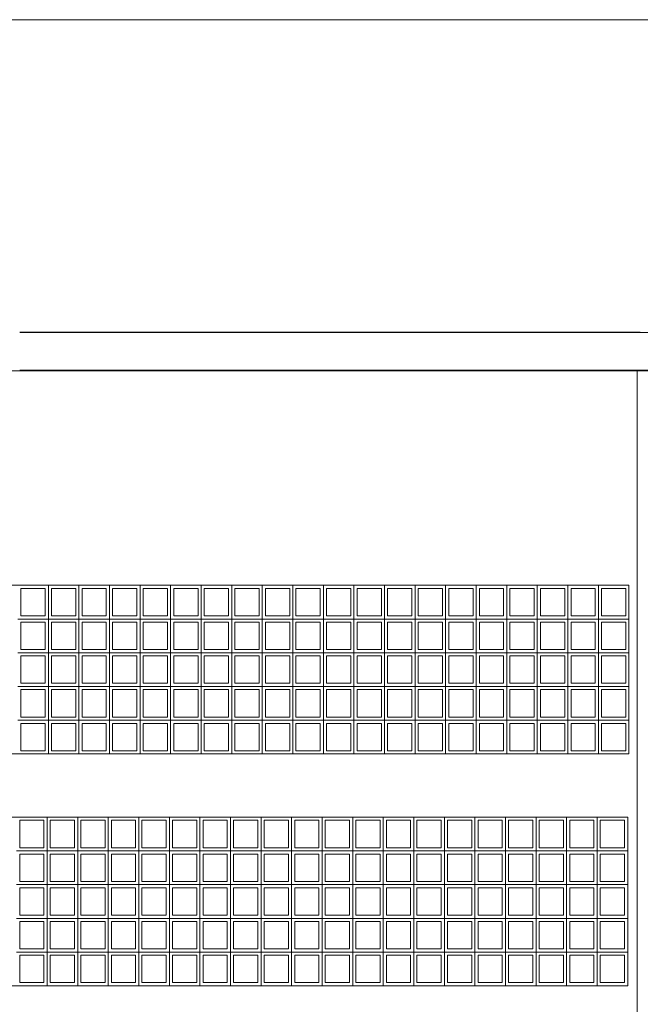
# Model space of a CAD drawing. Header units: millimetres. Extents: x 0 to 1917, y 0 to 847.
# Tile 213 of 230: x 1502 to 1561, y 264 to 358. Entities that reach past the tile are written whole.
import ezdxf

# ---------------------------------------------------------------- set-up
doc = ezdxf.new("R2010")
doc.units = ezdxf.units.MM
doc.header["$MEASUREMENT"] = 0
for name, color, linetype in [('Cobertura.ARQ', 7, 'Continuous'), ('Interior - Mobiliário', 7, 'Continuous'), ('Parede.ARQ', 7, 'Continuous'), ('Pilar.ARQ', 7, 'Continuous')]:
    doc.layers.add(name, color=color, linetype=linetype)

msp = doc.modelspace()

# ---------------------------------------------------------------- linework, layer by layer
at = {"layer": 'Cobertura.ARQ', "color": 233, "linetype": 'Continuous', "lineweight": 0}
for p, q in [((1691.71, 357.834), (1191.71, 357.834)), ((1501.91, 328.174), (1560.81, 328.174)), ((1691.71, 324.503), (1191.71, 324.503))]:
    msp.add_line(p, q, dxfattribs=at)
at = {"layer": 'Interior - Mobiliário', "color": 102, "linetype": 'Continuous', "lineweight": 0}
for p, q in [((1501.91, 328.163), (1663.41, 328.163)), ((1501.91, 324.563), (1663.41, 324.563))]:
    msp.add_line(p, q, dxfattribs=at)
at = {"layer": 'Parede.ARQ', "color": 7, "linetype": 'Continuous', "lineweight": 0}
for p, q in [((1443.733, 304.163), (1559.733, 304.163)), ((1559.733, 304.163), (1559.733, 288.163)), ((1559.733, 288.163), (1443.733, 288.163)), ((1443.613, 282.163), (1559.613, 282.163)), ((1559.613, 282.163), (1559.613, 266.163)), ((1559.613, 266.163), (1443.613, 266.163))]:
    msp.add_line(p, q, dxfattribs=at)
at = {"layer": 'Parede.ARQ', "color": 5, "linetype": 'Continuous', "lineweight": 0}
for p, q in [((1502.033, 303.863), (1504.333, 303.863)), ((1502.033, 301.263), (1502.033, 303.863)), ((1504.333, 301.263), (1504.333, 303.863)), ((1504.633, 300.963), (1504.633, 304.163)), ((1504.933, 303.863), (1507.233, 303.863)), ((1504.933, 301.263), (1504.933, 303.863)), ((1507.233, 301.263), (1507.233, 303.863)), ((1507.533, 300.963), (1507.533, 304.163)), ((1507.833, 303.863), (1510.133, 303.863)), ((1507.833, 301.263), (1507.833, 303.863)), ((1510.133, 301.263), (1510.133, 303.863)), ((1510.433, 300.963), (1510.433, 304.163)), ((1510.733, 303.863), (1513.033, 303.863)), ((1510.733, 301.263), (1510.733, 303.863)), ((1513.033, 301.263), (1513.033, 303.863)), ((1513.333, 300.963), (1513.333, 304.163)), ((1513.633, 303.863), (1515.933, 303.863)), ((1513.633, 301.263), (1513.633, 303.863)), ((1515.933, 301.263), (1515.933, 303.863)), ((1516.233, 300.963), (1516.233, 304.163)), ((1516.533, 303.863), (1518.833, 303.863)), ((1516.533, 301.263), (1516.533, 303.863)), ((1518.833, 301.263), (1518.833, 303.863)), ((1519.133, 300.963), (1519.133, 304.163)), ((1519.433, 303.863), (1521.733, 303.863)), ((1519.433, 301.263), (1519.433, 303.863)), ((1521.733, 301.263), (1521.733, 303.863)), ((1522.033, 300.963), (1522.033, 304.163)), ((1522.333, 303.863), (1524.633, 303.863)), ((1522.333, 301.263), (1522.333, 303.863)), ((1524.633, 301.263), (1524.633, 303.863)), ((1524.933, 300.963), (1524.933, 304.163)), ((1525.233, 303.863), (1527.533, 303.863)), ((1525.233, 301.263), (1525.233, 303.863)), ((1527.533, 301.263), (1527.533, 303.863)), ((1527.833, 300.963), (1527.833, 304.163)), ((1528.133, 303.863), (1530.433, 303.863)), ((1528.133, 301.263), (1528.133, 303.863)), ((1530.433, 301.263), (1530.433, 303.863)), ((1530.733, 300.963), (1530.733, 304.163)), ((1531.033, 303.863), (1533.333, 303.863)), ((1531.033, 301.263), (1531.033, 303.863)), ((1533.333, 301.263), (1533.333, 303.863)), ((1533.633, 300.963), (1533.633, 304.163)), ((1533.933, 303.863), (1536.233, 303.863)), ((1533.933, 301.263), (1533.933, 303.863)), ((1536.233, 301.263), (1536.233, 303.863)), ((1536.533, 300.963), (1536.533, 304.163)), ((1536.833, 303.863), (1539.133, 303.863)), ((1536.833, 301.263), (1536.833, 303.863)), ((1539.133, 301.263), (1539.133, 303.863)), ((1539.433, 300.963), (1539.433, 304.163)), ((1539.733, 303.863), (1542.033, 303.863)), ((1539.733, 301.263), (1539.733, 303.863)), ((1542.033, 301.263), (1542.033, 303.863)), ((1542.333, 300.963), (1542.333, 304.163)), ((1542.633, 303.863), (1544.933, 303.863)), ((1542.633, 301.263), (1542.633, 303.863)), ((1544.933, 301.263), (1544.933, 303.863)), ((1545.233, 300.963), (1545.233, 304.163)), ((1545.533, 303.863), (1547.833, 303.863)), ((1545.533, 301.263), (1545.533, 303.863)), ((1547.833, 301.263), (1547.833, 303.863)), ((1548.133, 300.963), (1548.133, 304.163)), ((1548.433, 303.863), (1550.733, 303.863)), ((1548.433, 301.263), (1548.433, 303.863)), ((1550.733, 301.263), (1550.733, 303.863)), ((1551.033, 300.963), (1551.033, 304.163)), ((1551.333, 303.863), (1553.633, 303.863)), ((1551.333, 301.263), (1551.333, 303.863)), ((1553.633, 301.263), (1553.633, 303.863)), ((1553.933, 300.963), (1553.933, 304.163)), ((1554.233, 303.863), (1556.533, 303.863)), ((1554.233, 301.263), (1554.233, 303.863)), ((1556.533, 301.263), (1556.533, 303.863)), ((1556.833, 300.963), (1556.833, 304.163)), ((1557.133, 303.863), (1559.433, 303.863)), ((1557.133, 301.263), (1557.133, 303.863)), ((1559.433, 301.263), (1559.433, 303.863)), ((1504.633, 300.963), (1501.733, 300.963)), ((1502.033, 301.263), (1504.333, 301.263)), ((1504.633, 297.763), (1504.633, 300.963)), ((1507.533, 300.963), (1504.633, 300.963)), ((1504.933, 301.263), (1507.233, 301.263)), ((1507.533, 297.763), (1507.533, 300.963)), ((1510.433, 300.963), (1507.533, 300.963)), ((1507.833, 301.263), (1510.133, 301.263)), ((1510.433, 297.763), (1510.433, 300.963)), ((1513.333, 300.963), (1510.433, 300.963)), ((1510.733, 301.263), (1513.033, 301.263)), ((1513.333, 297.763), (1513.333, 300.963)), ((1516.233, 300.963), (1513.333, 300.963)), ((1513.633, 301.263), (1515.933, 301.263)), ((1516.233, 297.763), (1516.233, 300.963)), ((1519.133, 300.963), (1516.233, 300.963)), ((1516.533, 301.263), (1518.833, 301.263)), ((1519.133, 297.763), (1519.133, 300.963)), ((1522.033, 300.963), (1519.133, 300.963)), ((1519.433, 301.263), (1521.733, 301.263)), ((1522.033, 297.763), (1522.033, 300.963)), ((1524.933, 300.963), (1522.033, 300.963)), ((1522.333, 301.263), (1524.633, 301.263)), ((1524.933, 297.763), (1524.933, 300.963)), ((1527.833, 300.963), (1524.933, 300.963)), ((1525.233, 301.263), (1527.533, 301.263)), ((1527.833, 297.763), (1527.833, 300.963)), ((1530.733, 300.963), (1527.833, 300.963)), ((1528.133, 301.263), (1530.433, 301.263)), ((1530.733, 297.763), (1530.733, 300.963)), ((1533.633, 300.963), (1530.733, 300.963)), ((1531.033, 301.263), (1533.333, 301.263)), ((1533.633, 297.763), (1533.633, 300.963)), ((1536.533, 300.963), (1533.633, 300.963)), ((1533.933, 301.263), (1536.233, 301.263)), ((1536.533, 297.763), (1536.533, 300.963)), ((1539.433, 300.963), (1536.533, 300.963)), ((1536.833, 301.263), (1539.133, 301.263)), ((1539.433, 297.763), (1539.433, 300.963)), ((1542.333, 300.963), (1539.433, 300.963)), ((1539.733, 301.263), (1542.033, 301.263)), ((1542.333, 297.763), (1542.333, 300.963)), ((1545.233, 300.963), (1542.333, 300.963)), ((1542.633, 301.263), (1544.933, 301.263)), ((1545.233, 297.763), (1545.233, 300.963)), ((1548.133, 300.963), (1545.233, 300.963)), ((1545.533, 301.263), (1547.833, 301.263)), ((1548.133, 297.763), (1548.133, 300.963)), ((1551.033, 300.963), (1548.133, 300.963)), ((1548.433, 301.263), (1550.733, 301.263)), ((1551.033, 297.763), (1551.033, 300.963)), ((1553.933, 300.963), (1551.033, 300.963)), ((1551.333, 301.263), (1553.633, 301.263)), ((1553.933, 297.763), (1553.933, 300.963)), ((1556.833, 300.963), (1553.933, 300.963)), ((1554.233, 301.263), (1556.533, 301.263)), ((1556.833, 297.763), (1556.833, 300.963)), ((1559.733, 300.963), (1556.833, 300.963)), ((1557.133, 301.263), (1559.433, 301.263)), ((1502.033, 300.663), (1504.333, 300.663)), ((1502.033, 298.063), (1502.033, 300.663)), ((1504.333, 298.063), (1504.333, 300.663)), ((1504.933, 300.663), (1507.233, 300.663)), ((1504.933, 298.063), (1504.933, 300.663)), ((1507.233, 298.063), (1507.233, 300.663)), ((1507.833, 300.663), (1510.133, 300.663)), ((1507.833, 298.063), (1507.833, 300.663)), ((1510.133, 298.063), (1510.133, 300.663)), ((1510.733, 300.663), (1513.033, 300.663)), ((1510.733, 298.063), (1510.733, 300.663)), ((1513.033, 298.063), (1513.033, 300.663)), ((1513.633, 300.663), (1515.933, 300.663)), ((1513.633, 298.063), (1513.633, 300.663)), ((1515.933, 298.063), (1515.933, 300.663)), ((1516.533, 300.663), (1518.833, 300.663)), ((1516.533, 298.063), (1516.533, 300.663)), ((1518.833, 298.063), (1518.833, 300.663)), ((1519.433, 300.663), (1521.733, 300.663)), ((1519.433, 298.063), (1519.433, 300.663)), ((1521.733, 298.063), (1521.733, 300.663)), ((1522.333, 300.663), (1524.633, 300.663)), ((1522.333, 298.063), (1522.333, 300.663)), ((1524.633, 298.063), (1524.633, 300.663)), ((1525.233, 300.663), (1527.533, 300.663)), ((1525.233, 298.063), (1525.233, 300.663)), ((1527.533, 298.063), (1527.533, 300.663)), ((1528.133, 300.663), (1530.433, 300.663)), ((1528.133, 298.063), (1528.133, 300.663)), ((1530.433, 298.063), (1530.433, 300.663)), ((1531.033, 300.663), (1533.333, 300.663)), ((1531.033, 298.063), (1531.033, 300.663)), ((1533.333, 298.063), (1533.333, 300.663)), ((1533.933, 300.663), (1536.233, 300.663)), ((1533.933, 298.063), (1533.933, 300.663)), ((1536.233, 298.063), (1536.233, 300.663)), ((1536.833, 300.663), (1539.133, 300.663)), ((1536.833, 298.063), (1536.833, 300.663)), ((1539.133, 298.063), (1539.133, 300.663)), ((1539.733, 300.663), (1542.033, 300.663)), ((1539.733, 298.063), (1539.733, 300.663)), ((1542.033, 298.063), (1542.033, 300.663)), ((1542.633, 300.663), (1544.933, 300.663)), ((1542.633, 298.063), (1542.633, 300.663)), ((1544.933, 298.063), (1544.933, 300.663)), ((1545.533, 300.663), (1547.833, 300.663)), ((1545.533, 298.063), (1545.533, 300.663)), ((1547.833, 298.063), (1547.833, 300.663)), ((1548.433, 300.663), (1550.733, 300.663)), ((1548.433, 298.063), (1548.433, 300.663)), ((1550.733, 298.063), (1550.733, 300.663)), ((1551.333, 300.663), (1553.633, 300.663)), ((1551.333, 298.063), (1551.333, 300.663)), ((1553.633, 298.063), (1553.633, 300.663)), ((1554.233, 300.663), (1556.533, 300.663)), ((1554.233, 298.063), (1554.233, 300.663)), ((1556.533, 298.063), (1556.533, 300.663)), ((1557.133, 300.663), (1559.433, 300.663)), ((1557.133, 298.063), (1557.133, 300.663)), ((1559.433, 298.063), (1559.433, 300.663)), ((1502.033, 298.063), (1504.333, 298.063)), ((1504.933, 298.063), (1507.233, 298.063)), ((1507.833, 298.063), (1510.133, 298.063)), ((1510.733, 298.063), (1513.033, 298.063)), ((1513.633, 298.063), (1515.933, 298.063)), ((1516.533, 298.063), (1518.833, 298.063)), ((1519.433, 298.063), (1521.733, 298.063)), ((1522.333, 298.063), (1524.633, 298.063)), ((1525.233, 298.063), (1527.533, 298.063)), ((1528.133, 298.063), (1530.433, 298.063)), ((1531.033, 298.063), (1533.333, 298.063)), ((1533.933, 298.063), (1536.233, 298.063)), ((1536.833, 298.063), (1539.133, 298.063)), ((1539.733, 298.063), (1542.033, 298.063)), ((1542.633, 298.063), (1544.933, 298.063)), ((1545.533, 298.063), (1547.833, 298.063)), ((1548.433, 298.063), (1550.733, 298.063)), ((1551.333, 298.063), (1553.633, 298.063)), ((1554.233, 298.063), (1556.533, 298.063)), ((1557.133, 298.063), (1559.433, 298.063)), ((1504.633, 297.763), (1501.733, 297.763)), ((1502.033, 297.463), (1504.333, 297.463)), ((1502.033, 294.863), (1502.033, 297.463)), ((1504.333, 294.863), (1504.333, 297.463)), ((1504.633, 294.563), (1504.633, 297.763)), ((1507.533, 297.763), (1504.633, 297.763)), ((1504.933, 297.463), (1507.233, 297.463)), ((1504.933, 294.863), (1504.933, 297.463)), ((1507.233, 294.863), (1507.233, 297.463)), ((1507.533, 294.563), (1507.533, 297.763)), ((1510.433, 297.763), (1507.533, 297.763)), ((1507.833, 297.463), (1510.133, 297.463)), ((1507.833, 294.863), (1507.833, 297.463)), ((1510.133, 294.863), (1510.133, 297.463)), ((1510.433, 294.563), (1510.433, 297.763)), ((1513.333, 297.763), (1510.433, 297.763)), ((1510.733, 297.463), (1513.033, 297.463)), ((1510.733, 294.863), (1510.733, 297.463)), ((1513.033, 294.863), (1513.033, 297.463)), ((1513.333, 294.563), (1513.333, 297.763)), ((1516.233, 297.763), (1513.333, 297.763)), ((1513.633, 297.463), (1515.933, 297.463)), ((1513.633, 294.863), (1513.633, 297.463)), ((1515.933, 294.863), (1515.933, 297.463)), ((1516.233, 294.563), (1516.233, 297.763)), ((1519.133, 297.763), (1516.233, 297.763)), ((1516.533, 297.463), (1518.833, 297.463)), ((1516.533, 294.863), (1516.533, 297.463)), ((1518.833, 294.863), (1518.833, 297.463)), ((1519.133, 294.563), (1519.133, 297.763)), ((1522.033, 297.763), (1519.133, 297.763)), ((1519.433, 297.463), (1521.733, 297.463)), ((1519.433, 294.863), (1519.433, 297.463)), ((1521.733, 294.863), (1521.733, 297.463)), ((1522.033, 294.563), (1522.033, 297.763)), ((1524.933, 297.763), (1522.033, 297.763)), ((1522.333, 297.463), (1524.633, 297.463)), ((1522.333, 294.863), (1522.333, 297.463)), ((1524.633, 294.863), (1524.633, 297.463)), ((1524.933, 294.563), (1524.933, 297.763)), ((1527.833, 297.763), (1524.933, 297.763)), ((1525.233, 297.463), (1527.533, 297.463)), ((1525.233, 294.863), (1525.233, 297.463)), ((1527.533, 294.863), (1527.533, 297.463)), ((1527.833, 294.563), (1527.833, 297.763)), ((1530.733, 297.763), (1527.833, 297.763)), ((1528.133, 297.463), (1530.433, 297.463)), ((1528.133, 294.863), (1528.133, 297.463)), ((1530.433, 294.863), (1530.433, 297.463)), ((1530.733, 294.563), (1530.733, 297.763)), ((1533.633, 297.763), (1530.733, 297.763)), ((1531.033, 297.463), (1533.333, 297.463)), ((1531.033, 294.863), (1531.033, 297.463)), ((1533.333, 294.863), (1533.333, 297.463)), ((1533.633, 294.563), (1533.633, 297.763)), ((1536.533, 297.763), (1533.633, 297.763)), ((1533.933, 297.463), (1536.233, 297.463)), ((1533.933, 294.863), (1533.933, 297.463)), ((1536.233, 294.863), (1536.233, 297.463)), ((1536.533, 294.563), (1536.533, 297.763)), ((1539.433, 297.763), (1536.533, 297.763)), ((1536.833, 297.463), (1539.133, 297.463)), ((1536.833, 294.863), (1536.833, 297.463)), ((1539.133, 294.863), (1539.133, 297.463)), ((1539.433, 294.563), (1539.433, 297.763)), ((1542.333, 297.763), (1539.433, 297.763)), ((1539.733, 297.463), (1542.033, 297.463)), ((1539.733, 294.863), (1539.733, 297.463)), ((1542.033, 294.863), (1542.033, 297.463)), ((1542.333, 294.563), (1542.333, 297.763)), ((1545.233, 297.763), (1542.333, 297.763)), ((1542.633, 297.463), (1544.933, 297.463)), ((1542.633, 294.863), (1542.633, 297.463)), ((1544.933, 294.863), (1544.933, 297.463)), ((1545.233, 294.563), (1545.233, 297.763)), ((1548.133, 297.763), (1545.233, 297.763)), ((1545.533, 297.463), (1547.833, 297.463)), ((1545.533, 294.863), (1545.533, 297.463)), ((1547.833, 294.863), (1547.833, 297.463)), ((1548.133, 294.563), (1548.133, 297.763)), ((1551.033, 297.763), (1548.133, 297.763)), ((1548.433, 297.463), (1550.733, 297.463)), ((1548.433, 294.863), (1548.433, 297.463)), ((1550.733, 294.863), (1550.733, 297.463)), ((1551.033, 294.563), (1551.033, 297.763)), ((1553.933, 297.763), (1551.033, 297.763)), ((1551.333, 297.463), (1553.633, 297.463)), ((1551.333, 294.863), (1551.333, 297.463)), ((1553.633, 294.863), (1553.633, 297.463)), ((1553.933, 294.563), (1553.933, 297.763)), ((1556.833, 297.763), (1553.933, 297.763)), ((1554.233, 297.463), (1556.533, 297.463)), ((1554.233, 294.863), (1554.233, 297.463)), ((1556.533, 294.863), (1556.533, 297.463)), ((1556.833, 294.563), (1556.833, 297.763)), ((1559.733, 297.763), (1556.833, 297.763)), ((1557.133, 297.463), (1559.433, 297.463)), ((1557.133, 294.863), (1557.133, 297.463)), ((1559.433, 294.863), (1559.433, 297.463)), ((1504.633, 294.563), (1501.733, 294.563)), ((1502.033, 294.863), (1504.333, 294.863)), ((1504.633, 291.363), (1504.633, 294.563)), ((1507.533, 294.563), (1504.633, 294.563)), ((1504.933, 294.863), (1507.233, 294.863)), ((1507.533, 291.363), (1507.533, 294.563)), ((1510.433, 294.563), (1507.533, 294.563)), ((1507.833, 294.863), (1510.133, 294.863)), ((1510.433, 291.363), (1510.433, 294.563)), ((1513.333, 294.563), (1510.433, 294.563)), ((1510.733, 294.863), (1513.033, 294.863)), ((1513.333, 291.363), (1513.333, 294.563)), ((1516.233, 294.563), (1513.333, 294.563)), ((1513.633, 294.863), (1515.933, 294.863)), ((1516.233, 291.363), (1516.233, 294.563)), ((1519.133, 294.563), (1516.233, 294.563)), ((1516.533, 294.863), (1518.833, 294.863)), ((1519.133, 291.363), (1519.133, 294.563)), ((1522.033, 294.563), (1519.133, 294.563)), ((1519.433, 294.863), (1521.733, 294.863)), ((1522.033, 291.363), (1522.033, 294.563)), ((1524.933, 294.563), (1522.033, 294.563)), ((1522.333, 294.863), (1524.633, 294.863)), ((1524.933, 291.363), (1524.933, 294.563)), ((1527.833, 294.563), (1524.933, 294.563)), ((1525.233, 294.863), (1527.533, 294.863)), ((1527.833, 291.363), (1527.833, 294.563)), ((1530.733, 294.563), (1527.833, 294.563)), ((1528.133, 294.863), (1530.433, 294.863)), ((1530.733, 291.363), (1530.733, 294.563)), ((1533.633, 294.563), (1530.733, 294.563)), ((1531.033, 294.863), (1533.333, 294.863)), ((1533.633, 291.363), (1533.633, 294.563)), ((1536.533, 294.563), (1533.633, 294.563)), ((1533.933, 294.863), (1536.233, 294.863)), ((1536.533, 291.363), (1536.533, 294.563)), ((1539.433, 294.563), (1536.533, 294.563)), ((1536.833, 294.863), (1539.133, 294.863)), ((1539.433, 291.363), (1539.433, 294.563)), ((1542.333, 294.563), (1539.433, 294.563)), ((1539.733, 294.863), (1542.033, 294.863)), ((1542.333, 291.363), (1542.333, 294.563)), ((1545.233, 294.563), (1542.333, 294.563)), ((1542.633, 294.863), (1544.933, 294.863)), ((1545.233, 291.363), (1545.233, 294.563)), ((1548.133, 294.563), (1545.233, 294.563)), ((1545.533, 294.863), (1547.833, 294.863)), ((1548.133, 291.363), (1548.133, 294.563)), ((1551.033, 294.563), (1548.133, 294.563)), ((1548.433, 294.863), (1550.733, 294.863)), ((1551.033, 291.363), (1551.033, 294.563)), ((1553.933, 294.563), (1551.033, 294.563)), ((1551.333, 294.863), (1553.633, 294.863)), ((1553.933, 291.363), (1553.933, 294.563)), ((1556.833, 294.563), (1553.933, 294.563)), ((1554.233, 294.863), (1556.533, 294.863)), ((1556.833, 291.363), (1556.833, 294.563)), ((1559.733, 294.563), (1556.833, 294.563)), ((1557.133, 294.863), (1559.433, 294.863)), ((1502.033, 294.263), (1504.333, 294.263)), ((1502.033, 291.663), (1502.033, 294.263)), ((1504.333, 291.663), (1504.333, 294.263)), ((1504.933, 294.263), (1507.233, 294.263)), ((1504.933, 291.663), (1504.933, 294.263)), ((1507.233, 291.663), (1507.233, 294.263)), ((1507.833, 294.263), (1510.133, 294.263)), ((1507.833, 291.663), (1507.833, 294.263)), ((1510.133, 291.663), (1510.133, 294.263)), ((1510.733, 294.263), (1513.033, 294.263)), ((1510.733, 291.663), (1510.733, 294.263)), ((1513.033, 291.663), (1513.033, 294.263)), ((1513.633, 294.263), (1515.933, 294.263)), ((1513.633, 291.663), (1513.633, 294.263)), ((1515.933, 291.663), (1515.933, 294.263)), ((1516.533, 294.263), (1518.833, 294.263)), ((1516.533, 291.663), (1516.533, 294.263)), ((1518.833, 291.663), (1518.833, 294.263)), ((1519.433, 294.263), (1521.733, 294.263)), ((1519.433, 291.663), (1519.433, 294.263)), ((1521.733, 291.663), (1521.733, 294.263)), ((1522.333, 294.263), (1524.633, 294.263)), ((1522.333, 291.663), (1522.333, 294.263)), ((1524.633, 291.663), (1524.633, 294.263)), ((1525.233, 294.263), (1527.533, 294.263)), ((1525.233, 291.663), (1525.233, 294.263)), ((1527.533, 291.663), (1527.533, 294.263)), ((1528.133, 294.263), (1530.433, 294.263)), ((1528.133, 291.663), (1528.133, 294.263)), ((1530.433, 291.663), (1530.433, 294.263)), ((1531.033, 294.263), (1533.333, 294.263)), ((1531.033, 291.663), (1531.033, 294.263)), ((1533.333, 291.663), (1533.333, 294.263)), ((1533.933, 294.263), (1536.233, 294.263)), ((1533.933, 291.663), (1533.933, 294.263)), ((1536.233, 291.663), (1536.233, 294.263)), ((1536.833, 294.263), (1539.133, 294.263)), ((1536.833, 291.663), (1536.833, 294.263)), ((1539.133, 291.663), (1539.133, 294.263)), ((1539.733, 294.263), (1542.033, 294.263)), ((1539.733, 291.663), (1539.733, 294.263)), ((1542.033, 291.663), (1542.033, 294.263)), ((1542.633, 294.263), (1544.933, 294.263)), ((1542.633, 291.663), (1542.633, 294.263)), ((1544.933, 291.663), (1544.933, 294.263)), ((1545.533, 294.263), (1547.833, 294.263)), ((1545.533, 291.663), (1545.533, 294.263)), ((1547.833, 291.663), (1547.833, 294.263)), ((1548.433, 294.263), (1550.733, 294.263)), ((1548.433, 291.663), (1548.433, 294.263)), ((1550.733, 291.663), (1550.733, 294.263)), ((1551.333, 294.263), (1553.633, 294.263)), ((1551.333, 291.663), (1551.333, 294.263)), ((1553.633, 291.663), (1553.633, 294.263)), ((1554.233, 294.263), (1556.533, 294.263)), ((1554.233, 291.663), (1554.233, 294.263)), ((1556.533, 291.663), (1556.533, 294.263)), ((1557.133, 294.263), (1559.433, 294.263)), ((1557.133, 291.663), (1557.133, 294.263)), ((1559.433, 291.663), (1559.433, 294.263)), ((1502.033, 291.663), (1504.333, 291.663)), ((1504.933, 291.663), (1507.233, 291.663)), ((1507.833, 291.663), (1510.133, 291.663)), ((1510.733, 291.663), (1513.033, 291.663)), ((1513.633, 291.663), (1515.933, 291.663)), ((1516.533, 291.663), (1518.833, 291.663)), ((1519.433, 291.663), (1521.733, 291.663)), ((1522.333, 291.663), (1524.633, 291.663)), ((1525.233, 291.663), (1527.533, 291.663)), ((1528.133, 291.663), (1530.433, 291.663)), ((1531.033, 291.663), (1533.333, 291.663)), ((1533.933, 291.663), (1536.233, 291.663)), ((1536.833, 291.663), (1539.133, 291.663)), ((1539.733, 291.663), (1542.033, 291.663)), ((1542.633, 291.663), (1544.933, 291.663)), ((1545.533, 291.663), (1547.833, 291.663)), ((1548.433, 291.663), (1550.733, 291.663)), ((1551.333, 291.663), (1553.633, 291.663)), ((1554.233, 291.663), (1556.533, 291.663)), ((1557.133, 291.663), (1559.433, 291.663)), ((1504.633, 291.363), (1501.733, 291.363)), ((1502.033, 291.063), (1504.333, 291.063)), ((1502.033, 288.463), (1502.033, 291.063)), ((1504.333, 288.463), (1504.333, 291.063)), ((1504.633, 288.163), (1504.633, 291.363)), ((1507.533, 291.363), (1504.633, 291.363)), ((1504.933, 291.063), (1507.233, 291.063)), ((1504.933, 288.463), (1504.933, 291.063)), ((1507.233, 288.463), (1507.233, 291.063)), ((1507.533, 288.163), (1507.533, 291.363)), ((1510.433, 291.363), (1507.533, 291.363)), ((1507.833, 291.063), (1510.133, 291.063)), ((1507.833, 288.463), (1507.833, 291.063)), ((1510.133, 288.463), (1510.133, 291.063)), ((1510.433, 288.163), (1510.433, 291.363)), ((1513.333, 291.363), (1510.433, 291.363)), ((1510.733, 291.063), (1513.033, 291.063)), ((1510.733, 288.463), (1510.733, 291.063)), ((1513.033, 288.463), (1513.033, 291.063)), ((1513.333, 288.163), (1513.333, 291.363)), ((1516.233, 291.363), (1513.333, 291.363)), ((1513.633, 291.063), (1515.933, 291.063)), ((1513.633, 288.463), (1513.633, 291.063)), ((1515.933, 288.463), (1515.933, 291.063)), ((1516.233, 288.163), (1516.233, 291.363)), ((1519.133, 291.363), (1516.233, 291.363)), ((1516.533, 291.063), (1518.833, 291.063)), ((1516.533, 288.463), (1516.533, 291.063)), ((1518.833, 288.463), (1518.833, 291.063)), ((1519.133, 288.163), (1519.133, 291.363)), ((1522.033, 291.363), (1519.133, 291.363)), ((1519.433, 291.063), (1521.733, 291.063)), ((1519.433, 288.463), (1519.433, 291.063)), ((1521.733, 288.463), (1521.733, 291.063)), ((1522.033, 288.163), (1522.033, 291.363)), ((1524.933, 291.363), (1522.033, 291.363)), ((1522.333, 291.063), (1524.633, 291.063)), ((1522.333, 288.463), (1522.333, 291.063)), ((1524.633, 288.463), (1524.633, 291.063)), ((1524.933, 288.163), (1524.933, 291.363)), ((1527.833, 291.363), (1524.933, 291.363)), ((1525.233, 291.063), (1527.533, 291.063)), ((1525.233, 288.463), (1525.233, 291.063)), ((1527.533, 288.463), (1527.533, 291.063)), ((1527.833, 288.163), (1527.833, 291.363)), ((1530.733, 291.363), (1527.833, 291.363)), ((1528.133, 291.063), (1530.433, 291.063)), ((1528.133, 288.463), (1528.133, 291.063)), ((1530.433, 288.463), (1530.433, 291.063)), ((1530.733, 288.163), (1530.733, 291.363)), ((1533.633, 291.363), (1530.733, 291.363)), ((1531.033, 291.063), (1533.333, 291.063)), ((1531.033, 288.463), (1531.033, 291.063)), ((1533.333, 288.463), (1533.333, 291.063)), ((1533.633, 288.163), (1533.633, 291.363)), ((1536.533, 291.363), (1533.633, 291.363)), ((1533.933, 291.063), (1536.233, 291.063)), ((1533.933, 288.463), (1533.933, 291.063)), ((1536.233, 288.463), (1536.233, 291.063)), ((1536.533, 288.163), (1536.533, 291.363)), ((1539.433, 291.363), (1536.533, 291.363)), ((1536.833, 291.063), (1539.133, 291.063)), ((1536.833, 288.463), (1536.833, 291.063)), ((1539.133, 288.463), (1539.133, 291.063)), ((1539.433, 288.163), (1539.433, 291.363)), ((1542.333, 291.363), (1539.433, 291.363)), ((1539.733, 291.063), (1542.033, 291.063)), ((1539.733, 288.463), (1539.733, 291.063)), ((1542.033, 288.463), (1542.033, 291.063)), ((1542.333, 288.163), (1542.333, 291.363)), ((1545.233, 291.363), (1542.333, 291.363)), ((1542.633, 291.063), (1544.933, 291.063)), ((1542.633, 288.463), (1542.633, 291.063)), ((1544.933, 288.463), (1544.933, 291.063)), ((1545.233, 288.163), (1545.233, 291.363)), ((1548.133, 291.363), (1545.233, 291.363)), ((1545.533, 291.063), (1547.833, 291.063)), ((1545.533, 288.463), (1545.533, 291.063)), ((1547.833, 288.463), (1547.833, 291.063)), ((1548.133, 288.163), (1548.133, 291.363)), ((1551.033, 291.363), (1548.133, 291.363)), ((1548.433, 291.063), (1550.733, 291.063)), ((1548.433, 288.463), (1548.433, 291.063)), ((1550.733, 288.463), (1550.733, 291.063)), ((1551.033, 288.163), (1551.033, 291.363)), ((1553.933, 291.363), (1551.033, 291.363)), ((1551.333, 291.063), (1553.633, 291.063)), ((1551.333, 288.463), (1551.333, 291.063)), ((1553.633, 288.463), (1553.633, 291.063)), ((1553.933, 288.163), (1553.933, 291.363)), ((1556.833, 291.363), (1553.933, 291.363)), ((1554.233, 291.063), (1556.533, 291.063)), ((1554.233, 288.463), (1554.233, 291.063)), ((1556.533, 288.463), (1556.533, 291.063)), ((1556.833, 288.163), (1556.833, 291.363)), ((1559.733, 291.363), (1556.833, 291.363)), ((1557.133, 291.063), (1559.433, 291.063)), ((1557.133, 288.463), (1557.133, 291.063)), ((1559.433, 288.463), (1559.433, 291.063)), ((1502.033, 288.463), (1504.333, 288.463)), ((1504.933, 288.463), (1507.233, 288.463)), ((1507.833, 288.463), (1510.133, 288.463)), ((1510.733, 288.463), (1513.033, 288.463)), ((1513.633, 288.463), (1515.933, 288.463)), ((1516.533, 288.463), (1518.833, 288.463)), ((1519.433, 288.463), (1521.733, 288.463)), ((1522.333, 288.463), (1524.633, 288.463)), ((1525.233, 288.463), (1527.533, 288.463)), ((1528.133, 288.463), (1530.433, 288.463)), ((1531.033, 288.463), (1533.333, 288.463)), ((1533.933, 288.463), (1536.233, 288.463)), ((1536.833, 288.463), (1539.133, 288.463)), ((1539.733, 288.463), (1542.033, 288.463)), ((1542.633, 288.463), (1544.933, 288.463)), ((1545.533, 288.463), (1547.833, 288.463)), ((1548.433, 288.463), (1550.733, 288.463)), ((1551.333, 288.463), (1553.633, 288.463)), ((1554.233, 288.463), (1556.533, 288.463)), ((1557.133, 288.463), (1559.433, 288.463))]:
    msp.add_line(p, q, dxfattribs=at)
at = {"layer": 'Parede.ARQ', "color": 102, "linetype": 'Continuous', "lineweight": 0}
for p, q in [((1504.513, 278.963), (1504.513, 282.163)), ((1507.413, 278.963), (1507.413, 282.163)), ((1510.313, 278.963), (1510.313, 282.163)), ((1513.213, 278.963), (1513.213, 282.163)), ((1516.113, 278.963), (1516.113, 282.163)), ((1519.013, 278.963), (1519.013, 282.163)), ((1521.913, 278.963), (1521.913, 282.163)), ((1524.813, 278.963), (1524.813, 282.163)), ((1527.713, 278.963), (1527.713, 282.163)), ((1530.613, 278.963), (1530.613, 282.163)), ((1533.513, 278.963), (1533.513, 282.163)), ((1536.413, 278.963), (1536.413, 282.163)), ((1539.313, 278.963), (1539.313, 282.163)), ((1542.213, 278.963), (1542.213, 282.163)), ((1545.113, 278.963), (1545.113, 282.163)), ((1548.013, 278.963), (1548.013, 282.163)), ((1550.913, 278.963), (1550.913, 282.163)), ((1553.813, 278.963), (1553.813, 282.163)), ((1556.713, 278.963), (1556.713, 282.163)), ((1504.213, 281.863), (1501.913, 281.863)), ((1501.913, 279.263), (1501.913, 281.863)), ((1504.213, 279.263), (1504.213, 281.863)), ((1507.113, 281.863), (1504.813, 281.863)), ((1504.813, 279.263), (1504.813, 281.863)), ((1507.113, 279.263), (1507.113, 281.863)), ((1510.013, 281.863), (1507.713, 281.863)), ((1507.713, 279.263), (1507.713, 281.863)), ((1510.013, 279.263), (1510.013, 281.863)), ((1512.913, 281.863), (1510.613, 281.863)), ((1510.613, 279.263), (1510.613, 281.863)), ((1512.913, 279.263), (1512.913, 281.863)), ((1515.813, 281.863), (1513.513, 281.863)), ((1513.513, 279.263), (1513.513, 281.863)), ((1515.813, 279.263), (1515.813, 281.863)), ((1518.713, 281.863), (1516.413, 281.863)), ((1516.413, 279.263), (1516.413, 281.863)), ((1518.713, 279.263), (1518.713, 281.863)), ((1521.613, 281.863), (1519.313, 281.863)), ((1519.313, 279.263), (1519.313, 281.863)), ((1521.613, 279.263), (1521.613, 281.863)), ((1524.513, 281.863), (1522.213, 281.863)), ((1522.213, 279.263), (1522.213, 281.863)), ((1524.513, 279.263), (1524.513, 281.863)), ((1527.413, 281.863), (1525.113, 281.863)), ((1525.113, 279.263), (1525.113, 281.863)), ((1527.413, 279.263), (1527.413, 281.863)), ((1530.313, 281.863), (1528.013, 281.863)), ((1528.013, 279.263), (1528.013, 281.863)), ((1530.313, 279.263), (1530.313, 281.863)), ((1533.213, 281.863), (1530.913, 281.863)), ((1530.913, 279.263), (1530.913, 281.863)), ((1533.213, 279.263), (1533.213, 281.863)), ((1536.113, 281.863), (1533.813, 281.863)), ((1533.813, 279.263), (1533.813, 281.863)), ((1536.113, 279.263), (1536.113, 281.863)), ((1539.013, 281.863), (1536.713, 281.863)), ((1536.713, 279.263), (1536.713, 281.863)), ((1539.013, 279.263), (1539.013, 281.863)), ((1541.913, 281.863), (1539.613, 281.863)), ((1539.613, 279.263), (1539.613, 281.863)), ((1541.913, 279.263), (1541.913, 281.863)), ((1544.813, 281.863), (1542.513, 281.863)), ((1542.513, 279.263), (1542.513, 281.863)), ((1544.813, 279.263), (1544.813, 281.863)), ((1547.713, 281.863), (1545.413, 281.863)), ((1545.413, 279.263), (1545.413, 281.863)), ((1547.713, 279.263), (1547.713, 281.863)), ((1550.613, 281.863), (1548.313, 281.863)), ((1548.313, 279.263), (1548.313, 281.863)), ((1550.613, 279.263), (1550.613, 281.863)), ((1553.513, 281.863), (1551.213, 281.863)), ((1551.213, 279.263), (1551.213, 281.863)), ((1553.513, 279.263), (1553.513, 281.863)), ((1556.413, 281.863), (1554.113, 281.863)), ((1554.113, 279.263), (1554.113, 281.863)), ((1556.413, 279.263), (1556.413, 281.863)), ((1559.313, 281.863), (1557.013, 281.863)), ((1557.013, 279.263), (1557.013, 281.863)), ((1559.313, 279.263), (1559.313, 281.863)), ((1501.613, 278.963), (1504.513, 278.963)), ((1504.213, 279.263), (1501.913, 279.263)), ((1504.213, 278.663), (1501.913, 278.663)), ((1501.913, 276.063), (1501.913, 278.663)), ((1504.213, 276.063), (1504.213, 278.663)), ((1504.513, 275.763), (1504.513, 278.963)), ((1504.513, 278.963), (1507.413, 278.963)), ((1507.113, 279.263), (1504.813, 279.263)), ((1507.113, 278.663), (1504.813, 278.663)), ((1504.813, 276.063), (1504.813, 278.663)), ((1507.113, 276.063), (1507.113, 278.663)), ((1507.413, 275.763), (1507.413, 278.963)), ((1507.413, 278.963), (1510.313, 278.963)), ((1510.013, 279.263), (1507.713, 279.263)), ((1510.013, 278.663), (1507.713, 278.663)), ((1507.713, 276.063), (1507.713, 278.663)), ((1510.013, 276.063), (1510.013, 278.663)), ((1510.313, 275.763), (1510.313, 278.963)), ((1510.313, 278.963), (1513.213, 278.963)), ((1512.913, 279.263), (1510.613, 279.263)), ((1512.913, 278.663), (1510.613, 278.663)), ((1510.613, 276.063), (1510.613, 278.663)), ((1512.913, 276.063), (1512.913, 278.663)), ((1513.213, 275.763), (1513.213, 278.963)), ((1513.213, 278.963), (1516.113, 278.963)), ((1515.813, 279.263), (1513.513, 279.263)), ((1515.813, 278.663), (1513.513, 278.663)), ((1513.513, 276.063), (1513.513, 278.663)), ((1515.813, 276.063), (1515.813, 278.663)), ((1516.113, 275.763), (1516.113, 278.963)), ((1516.113, 278.963), (1519.013, 278.963)), ((1518.713, 279.263), (1516.413, 279.263)), ((1518.713, 278.663), (1516.413, 278.663)), ((1516.413, 276.063), (1516.413, 278.663)), ((1518.713, 276.063), (1518.713, 278.663)), ((1519.013, 275.763), (1519.013, 278.963)), ((1519.013, 278.963), (1521.913, 278.963)), ((1521.613, 279.263), (1519.313, 279.263)), ((1521.613, 278.663), (1519.313, 278.663)), ((1519.313, 276.063), (1519.313, 278.663)), ((1521.613, 276.063), (1521.613, 278.663)), ((1521.913, 275.763), (1521.913, 278.963)), ((1521.913, 278.963), (1524.813, 278.963)), ((1524.513, 279.263), (1522.213, 279.263)), ((1524.513, 278.663), (1522.213, 278.663)), ((1522.213, 276.063), (1522.213, 278.663)), ((1524.513, 276.063), (1524.513, 278.663)), ((1524.813, 275.763), (1524.813, 278.963)), ((1524.813, 278.963), (1527.713, 278.963)), ((1527.413, 279.263), (1525.113, 279.263)), ((1527.413, 278.663), (1525.113, 278.663)), ((1525.113, 276.063), (1525.113, 278.663)), ((1527.413, 276.063), (1527.413, 278.663)), ((1527.713, 275.763), (1527.713, 278.963)), ((1527.713, 278.963), (1530.613, 278.963)), ((1530.313, 279.263), (1528.013, 279.263)), ((1530.313, 278.663), (1528.013, 278.663)), ((1528.013, 276.063), (1528.013, 278.663)), ((1530.313, 276.063), (1530.313, 278.663)), ((1530.613, 275.763), (1530.613, 278.963)), ((1530.613, 278.963), (1533.513, 278.963)), ((1533.213, 279.263), (1530.913, 279.263)), ((1533.213, 278.663), (1530.913, 278.663)), ((1530.913, 276.063), (1530.913, 278.663)), ((1533.213, 276.063), (1533.213, 278.663)), ((1533.513, 275.763), (1533.513, 278.963)), ((1533.513, 278.963), (1536.413, 278.963)), ((1536.113, 279.263), (1533.813, 279.263)), ((1536.113, 278.663), (1533.813, 278.663)), ((1533.813, 276.063), (1533.813, 278.663)), ((1536.113, 276.063), (1536.113, 278.663)), ((1536.413, 275.763), (1536.413, 278.963)), ((1536.413, 278.963), (1539.313, 278.963)), ((1539.013, 279.263), (1536.713, 279.263)), ((1539.013, 278.663), (1536.713, 278.663)), ((1536.713, 276.063), (1536.713, 278.663)), ((1539.013, 276.063), (1539.013, 278.663)), ((1539.313, 275.763), (1539.313, 278.963)), ((1539.313, 278.963), (1542.213, 278.963)), ((1541.913, 279.263), (1539.613, 279.263)), ((1541.913, 278.663), (1539.613, 278.663)), ((1539.613, 276.063), (1539.613, 278.663)), ((1541.913, 276.063), (1541.913, 278.663)), ((1542.213, 275.763), (1542.213, 278.963)), ((1542.213, 278.963), (1545.113, 278.963)), ((1544.813, 279.263), (1542.513, 279.263)), ((1544.813, 278.663), (1542.513, 278.663)), ((1542.513, 276.063), (1542.513, 278.663)), ((1544.813, 276.063), (1544.813, 278.663)), ((1545.113, 275.763), (1545.113, 278.963)), ((1545.113, 278.963), (1548.013, 278.963)), ((1547.713, 279.263), (1545.413, 279.263)), ((1547.713, 278.663), (1545.413, 278.663)), ((1545.413, 276.063), (1545.413, 278.663)), ((1547.713, 276.063), (1547.713, 278.663)), ((1548.013, 275.763), (1548.013, 278.963)), ((1548.013, 278.963), (1550.913, 278.963)), ((1550.613, 279.263), (1548.313, 279.263)), ((1550.613, 278.663), (1548.313, 278.663)), ((1548.313, 276.063), (1548.313, 278.663)), ((1550.613, 276.063), (1550.613, 278.663)), ((1550.913, 275.763), (1550.913, 278.963)), ((1550.913, 278.963), (1553.813, 278.963)), ((1553.513, 279.263), (1551.213, 279.263)), ((1553.513, 278.663), (1551.213, 278.663)), ((1551.213, 276.063), (1551.213, 278.663)), ((1553.513, 276.063), (1553.513, 278.663)), ((1553.813, 275.763), (1553.813, 278.963)), ((1553.813, 278.963), (1556.713, 278.963)), ((1556.413, 279.263), (1554.113, 279.263)), ((1556.413, 278.663), (1554.113, 278.663)), ((1554.113, 276.063), (1554.113, 278.663)), ((1556.413, 276.063), (1556.413, 278.663)), ((1556.713, 275.763), (1556.713, 278.963)), ((1556.713, 278.963), (1559.613, 278.963)), ((1559.313, 279.263), (1557.013, 279.263)), ((1559.313, 278.663), (1557.013, 278.663)), ((1557.013, 276.063), (1557.013, 278.663)), ((1559.313, 276.063), (1559.313, 278.663)), ((1501.613, 275.763), (1504.513, 275.763)), ((1504.213, 276.063), (1501.913, 276.063)), ((1504.513, 272.563), (1504.513, 275.763)), ((1504.513, 275.763), (1507.413, 275.763)), ((1507.113, 276.063), (1504.813, 276.063)), ((1507.413, 272.563), (1507.413, 275.763)), ((1507.413, 275.763), (1510.313, 275.763)), ((1510.013, 276.063), (1507.713, 276.063)), ((1510.313, 272.563), (1510.313, 275.763)), ((1510.313, 275.763), (1513.213, 275.763)), ((1512.913, 276.063), (1510.613, 276.063)), ((1513.213, 272.563), (1513.213, 275.763)), ((1513.213, 275.763), (1516.113, 275.763)), ((1515.813, 276.063), (1513.513, 276.063)), ((1516.113, 272.563), (1516.113, 275.763)), ((1516.113, 275.763), (1519.013, 275.763)), ((1518.713, 276.063), (1516.413, 276.063)), ((1519.013, 272.563), (1519.013, 275.763)), ((1519.013, 275.763), (1521.913, 275.763)), ((1521.613, 276.063), (1519.313, 276.063)), ((1521.913, 272.563), (1521.913, 275.763)), ((1521.913, 275.763), (1524.813, 275.763)), ((1524.513, 276.063), (1522.213, 276.063)), ((1524.813, 272.563), (1524.813, 275.763)), ((1524.813, 275.763), (1527.713, 275.763)), ((1527.413, 276.063), (1525.113, 276.063)), ((1527.713, 272.563), (1527.713, 275.763)), ((1527.713, 275.763), (1530.613, 275.763)), ((1530.313, 276.063), (1528.013, 276.063)), ((1530.613, 272.563), (1530.613, 275.763)), ((1530.613, 275.763), (1533.513, 275.763)), ((1533.213, 276.063), (1530.913, 276.063)), ((1533.513, 272.563), (1533.513, 275.763)), ((1533.513, 275.763), (1536.413, 275.763)), ((1536.113, 276.063), (1533.813, 276.063)), ((1536.413, 272.563), (1536.413, 275.763)), ((1536.413, 275.763), (1539.313, 275.763)), ((1539.013, 276.063), (1536.713, 276.063)), ((1539.313, 272.563), (1539.313, 275.763)), ((1539.313, 275.763), (1542.213, 275.763)), ((1541.913, 276.063), (1539.613, 276.063)), ((1542.213, 272.563), (1542.213, 275.763)), ((1542.213, 275.763), (1545.113, 275.763)), ((1544.813, 276.063), (1542.513, 276.063)), ((1545.113, 272.563), (1545.113, 275.763)), ((1545.113, 275.763), (1548.013, 275.763)), ((1547.713, 276.063), (1545.413, 276.063)), ((1548.013, 272.563), (1548.013, 275.763)), ((1548.013, 275.763), (1550.913, 275.763)), ((1550.613, 276.063), (1548.313, 276.063)), ((1550.913, 272.563), (1550.913, 275.763)), ((1550.913, 275.763), (1553.813, 275.763)), ((1553.513, 276.063), (1551.213, 276.063)), ((1553.813, 272.563), (1553.813, 275.763)), ((1553.813, 275.763), (1556.713, 275.763)), ((1556.413, 276.063), (1554.113, 276.063)), ((1556.713, 272.563), (1556.713, 275.763)), ((1556.713, 275.763), (1559.613, 275.763)), ((1559.313, 276.063), (1557.013, 276.063)), ((1504.213, 275.463), (1501.913, 275.463)), ((1501.913, 272.863), (1501.913, 275.463)), ((1504.213, 272.863), (1504.213, 275.463)), ((1507.113, 275.463), (1504.813, 275.463)), ((1504.813, 272.863), (1504.813, 275.463)), ((1507.113, 272.863), (1507.113, 275.463)), ((1510.013, 275.463), (1507.713, 275.463)), ((1507.713, 272.863), (1507.713, 275.463)), ((1510.013, 272.863), (1510.013, 275.463)), ((1512.913, 275.463), (1510.613, 275.463)), ((1510.613, 272.863), (1510.613, 275.463)), ((1512.913, 272.863), (1512.913, 275.463)), ((1515.813, 275.463), (1513.513, 275.463)), ((1513.513, 272.863), (1513.513, 275.463)), ((1515.813, 272.863), (1515.813, 275.463)), ((1518.713, 275.463), (1516.413, 275.463)), ((1516.413, 272.863), (1516.413, 275.463)), ((1518.713, 272.863), (1518.713, 275.463)), ((1521.613, 275.463), (1519.313, 275.463)), ((1519.313, 272.863), (1519.313, 275.463)), ((1521.613, 272.863), (1521.613, 275.463)), ((1524.513, 275.463), (1522.213, 275.463)), ((1522.213, 272.863), (1522.213, 275.463)), ((1524.513, 272.863), (1524.513, 275.463)), ((1527.413, 275.463), (1525.113, 275.463)), ((1525.113, 272.863), (1525.113, 275.463)), ((1527.413, 272.863), (1527.413, 275.463)), ((1530.313, 275.463), (1528.013, 275.463)), ((1528.013, 272.863), (1528.013, 275.463)), ((1530.313, 272.863), (1530.313, 275.463)), ((1530.913, 272.863), (1530.913, 275.463)), ((1533.213, 275.463), (1530.913, 275.463)), ((1533.213, 272.863), (1533.213, 275.463)), ((1536.113, 275.463), (1533.813, 275.463)), ((1533.813, 272.863), (1533.813, 275.463)), ((1536.113, 272.863), (1536.113, 275.463)), ((1539.013, 275.463), (1536.713, 275.463)), ((1536.713, 272.863), (1536.713, 275.463)), ((1539.013, 272.863), (1539.013, 275.463)), ((1541.913, 275.463), (1539.613, 275.463)), ((1539.613, 272.863), (1539.613, 275.463)), ((1541.913, 272.863), (1541.913, 275.463)), ((1544.813, 275.463), (1542.513, 275.463)), ((1542.513, 272.863), (1542.513, 275.463)), ((1544.813, 272.863), (1544.813, 275.463)), ((1547.713, 275.463), (1545.413, 275.463)), ((1545.413, 272.863), (1545.413, 275.463)), ((1547.713, 272.863), (1547.713, 275.463)), ((1550.613, 275.463), (1548.313, 275.463)), ((1548.313, 272.863), (1548.313, 275.463)), ((1550.613, 272.863), (1550.613, 275.463)), ((1553.513, 275.463), (1551.213, 275.463)), ((1551.213, 272.863), (1551.213, 275.463)), ((1553.513, 272.863), (1553.513, 275.463)), ((1556.413, 275.463), (1554.113, 275.463)), ((1554.113, 272.863), (1554.113, 275.463)), ((1556.413, 272.863), (1556.413, 275.463)), ((1559.313, 275.463), (1557.013, 275.463)), ((1557.013, 272.863), (1557.013, 275.463)), ((1559.313, 272.863), (1559.313, 275.463)), ((1504.213, 272.863), (1501.913, 272.863)), ((1507.113, 272.863), (1504.813, 272.863)), ((1510.013, 272.863), (1507.713, 272.863)), ((1512.913, 272.863), (1510.613, 272.863)), ((1515.813, 272.863), (1513.513, 272.863)), ((1518.713, 272.863), (1516.413, 272.863)), ((1521.613, 272.863), (1519.313, 272.863)), ((1524.513, 272.863), (1522.213, 272.863)), ((1527.413, 272.863), (1525.113, 272.863)), ((1530.313, 272.863), (1528.013, 272.863)), ((1533.213, 272.863), (1530.913, 272.863)), ((1536.113, 272.863), (1533.813, 272.863)), ((1539.013, 272.863), (1536.713, 272.863)), ((1541.913, 272.863), (1539.613, 272.863)), ((1544.813, 272.863), (1542.513, 272.863)), ((1547.713, 272.863), (1545.413, 272.863)), ((1550.613, 272.863), (1548.313, 272.863)), ((1553.513, 272.863), (1551.213, 272.863)), ((1556.413, 272.863), (1554.113, 272.863)), ((1559.313, 272.863), (1557.013, 272.863)), ((1501.613, 272.563), (1504.513, 272.563)), ((1504.213, 272.263), (1501.913, 272.263)), ((1501.913, 269.663), (1501.913, 272.263)), ((1504.213, 269.663), (1504.213, 272.263)), ((1504.513, 269.363), (1504.513, 272.563)), ((1504.513, 272.563), (1507.413, 272.563)), ((1507.113, 272.263), (1504.813, 272.263)), ((1504.813, 269.663), (1504.813, 272.263)), ((1507.113, 269.663), (1507.113, 272.263)), ((1507.413, 269.363), (1507.413, 272.563)), ((1507.413, 272.563), (1510.313, 272.563)), ((1510.013, 272.263), (1507.713, 272.263)), ((1507.713, 269.663), (1507.713, 272.263)), ((1510.013, 269.663), (1510.013, 272.263)), ((1510.313, 269.363), (1510.313, 272.563)), ((1510.313, 272.563), (1513.213, 272.563)), ((1512.913, 272.263), (1510.613, 272.263)), ((1510.613, 269.663), (1510.613, 272.263)), ((1512.913, 269.663), (1512.913, 272.263)), ((1513.213, 269.363), (1513.213, 272.563)), ((1513.213, 272.563), (1516.113, 272.563)), ((1515.813, 272.263), (1513.513, 272.263)), ((1513.513, 269.663), (1513.513, 272.263)), ((1515.813, 269.663), (1515.813, 272.263)), ((1516.113, 269.363), (1516.113, 272.563)), ((1516.113, 272.563), (1519.013, 272.563)), ((1518.713, 272.263), (1516.413, 272.263)), ((1516.413, 269.663), (1516.413, 272.263)), ((1518.713, 269.663), (1518.713, 272.263)), ((1519.013, 269.363), (1519.013, 272.563)), ((1519.013, 272.563), (1521.913, 272.563)), ((1521.613, 272.263), (1519.313, 272.263)), ((1519.313, 269.663), (1519.313, 272.263)), ((1521.613, 269.663), (1521.613, 272.263)), ((1521.913, 269.363), (1521.913, 272.563)), ((1521.913, 272.563), (1524.813, 272.563)), ((1524.513, 272.263), (1522.213, 272.263)), ((1522.213, 269.663), (1522.213, 272.263)), ((1524.513, 269.663), (1524.513, 272.263)), ((1524.813, 269.363), (1524.813, 272.563)), ((1524.813, 272.563), (1527.713, 272.563)), ((1527.413, 272.263), (1525.113, 272.263)), ((1525.113, 269.663), (1525.113, 272.263)), ((1527.413, 269.663), (1527.413, 272.263)), ((1527.713, 269.363), (1527.713, 272.563)), ((1527.713, 272.563), (1530.613, 272.563)), ((1530.313, 272.263), (1528.013, 272.263)), ((1528.013, 269.663), (1528.013, 272.263)), ((1530.313, 269.663), (1530.313, 272.263)), ((1530.613, 269.363), (1530.613, 272.563)), ((1530.613, 272.563), (1533.513, 272.563)), ((1533.213, 272.263), (1530.913, 272.263)), ((1530.913, 269.663), (1530.913, 272.263)), ((1533.213, 269.663), (1533.213, 272.263)), ((1533.513, 269.363), (1533.513, 272.563)), ((1533.513, 272.563), (1536.413, 272.563)), ((1536.113, 272.263), (1533.813, 272.263)), ((1533.813, 269.663), (1533.813, 272.263)), ((1536.113, 269.663), (1536.113, 272.263)), ((1536.413, 269.363), (1536.413, 272.563)), ((1536.413, 272.563), (1539.313, 272.563)), ((1539.013, 272.263), (1536.713, 272.263)), ((1536.713, 269.663), (1536.713, 272.263)), ((1539.013, 269.663), (1539.013, 272.263)), ((1539.313, 269.363), (1539.313, 272.563)), ((1539.313, 272.563), (1542.213, 272.563)), ((1541.913, 272.263), (1539.613, 272.263)), ((1539.613, 269.663), (1539.613, 272.263)), ((1541.913, 269.663), (1541.913, 272.263)), ((1542.213, 269.363), (1542.213, 272.563)), ((1542.213, 272.563), (1545.113, 272.563)), ((1544.813, 272.263), (1542.513, 272.263)), ((1542.513, 269.663), (1542.513, 272.263)), ((1544.813, 269.663), (1544.813, 272.263)), ((1545.113, 269.363), (1545.113, 272.563)), ((1545.113, 272.563), (1548.013, 272.563)), ((1547.713, 272.263), (1545.413, 272.263)), ((1545.413, 269.663), (1545.413, 272.263)), ((1547.713, 269.663), (1547.713, 272.263)), ((1548.013, 269.363), (1548.013, 272.563)), ((1548.013, 272.563), (1550.913, 272.563)), ((1550.613, 272.263), (1548.313, 272.263)), ((1548.313, 269.663), (1548.313, 272.263)), ((1550.613, 269.663), (1550.613, 272.263)), ((1550.913, 269.363), (1550.913, 272.563)), ((1550.913, 272.563), (1553.813, 272.563)), ((1553.513, 272.263), (1551.213, 272.263)), ((1551.213, 269.663), (1551.213, 272.263)), ((1553.513, 269.663), (1553.513, 272.263)), ((1553.813, 269.363), (1553.813, 272.563)), ((1553.813, 272.563), (1556.713, 272.563)), ((1556.413, 272.263), (1554.113, 272.263)), ((1554.113, 269.663), (1554.113, 272.263)), ((1556.413, 269.663), (1556.413, 272.263)), ((1556.713, 269.363), (1556.713, 272.563)), ((1556.713, 272.563), (1559.613, 272.563)), ((1559.313, 272.263), (1557.013, 272.263)), ((1557.013, 269.663), (1557.013, 272.263)), ((1559.313, 269.663), (1559.313, 272.263)), ((1501.613, 269.363), (1504.513, 269.363)), ((1504.213, 269.663), (1501.913, 269.663)), ((1504.513, 266.163), (1504.513, 269.363)), ((1504.513, 269.363), (1507.413, 269.363)), ((1507.113, 269.663), (1504.813, 269.663)), ((1507.413, 266.163), (1507.413, 269.363)), ((1507.413, 269.363), (1510.313, 269.363)), ((1510.013, 269.663), (1507.713, 269.663)), ((1510.313, 266.163), (1510.313, 269.363)), ((1510.313, 269.363), (1513.213, 269.363)), ((1512.913, 269.663), (1510.613, 269.663)), ((1513.213, 266.163), (1513.213, 269.363)), ((1513.213, 269.363), (1516.113, 269.363)), ((1515.813, 269.663), (1513.513, 269.663)), ((1516.113, 266.163), (1516.113, 269.363)), ((1516.113, 269.363), (1519.013, 269.363)), ((1518.713, 269.663), (1516.413, 269.663)), ((1519.013, 266.163), (1519.013, 269.363)), ((1519.013, 269.363), (1521.913, 269.363)), ((1521.613, 269.663), (1519.313, 269.663)), ((1521.913, 266.163), (1521.913, 269.363)), ((1521.913, 269.363), (1524.813, 269.363)), ((1524.513, 269.663), (1522.213, 269.663)), ((1524.813, 266.163), (1524.813, 269.363)), ((1524.813, 269.363), (1527.713, 269.363)), ((1527.413, 269.663), (1525.113, 269.663)), ((1527.713, 266.163), (1527.713, 269.363)), ((1527.713, 269.363), (1530.613, 269.363)), ((1530.313, 269.663), (1528.013, 269.663)), ((1530.613, 266.163), (1530.613, 269.363)), ((1530.613, 269.363), (1533.513, 269.363)), ((1533.213, 269.663), (1530.913, 269.663)), ((1533.513, 266.163), (1533.513, 269.363)), ((1533.513, 269.363), (1536.413, 269.363)), ((1536.113, 269.663), (1533.813, 269.663)), ((1536.413, 266.163), (1536.413, 269.363)), ((1536.413, 269.363), (1539.313, 269.363)), ((1539.013, 269.663), (1536.713, 269.663)), ((1539.313, 266.163), (1539.313, 269.363)), ((1539.313, 269.363), (1542.213, 269.363)), ((1541.913, 269.663), (1539.613, 269.663)), ((1542.213, 266.163), (1542.213, 269.363)), ((1542.213, 269.363), (1545.113, 269.363)), ((1544.813, 269.663), (1542.513, 269.663)), ((1545.113, 266.163), (1545.113, 269.363)), ((1545.113, 269.363), (1548.013, 269.363)), ((1547.713, 269.663), (1545.413, 269.663)), ((1548.013, 266.163), (1548.013, 269.363)), ((1548.013, 269.363), (1550.913, 269.363)), ((1550.613, 269.663), (1548.313, 269.663)), ((1550.913, 266.163), (1550.913, 269.363)), ((1550.913, 269.363), (1553.813, 269.363)), ((1553.513, 269.663), (1551.213, 269.663)), ((1553.813, 266.163), (1553.813, 269.363)), ((1553.813, 269.363), (1556.713, 269.363)), ((1556.413, 269.663), (1554.113, 269.663)), ((1556.713, 266.163), (1556.713, 269.363)), ((1556.713, 269.363), (1559.613, 269.363)), ((1559.313, 269.663), (1557.013, 269.663)), ((1504.213, 269.063), (1501.913, 269.063)), ((1501.913, 266.463), (1501.913, 269.063)), ((1504.213, 266.463), (1504.213, 269.063)), ((1507.113, 269.063), (1504.813, 269.063)), ((1504.813, 266.463), (1504.813, 269.063)), ((1507.113, 266.463), (1507.113, 269.063)), ((1510.013, 269.063), (1507.713, 269.063)), ((1507.713, 266.463), (1507.713, 269.063)), ((1510.013, 266.463), (1510.013, 269.063)), ((1512.913, 269.063), (1510.613, 269.063)), ((1510.613, 266.463), (1510.613, 269.063)), ((1512.913, 266.463), (1512.913, 269.063)), ((1515.813, 269.063), (1513.513, 269.063)), ((1513.513, 266.463), (1513.513, 269.063)), ((1515.813, 266.463), (1515.813, 269.063)), ((1518.713, 269.063), (1516.413, 269.063)), ((1516.413, 266.463), (1516.413, 269.063)), ((1518.713, 266.463), (1518.713, 269.063)), ((1521.613, 269.063), (1519.313, 269.063)), ((1519.313, 266.463), (1519.313, 269.063)), ((1521.613, 266.463), (1521.613, 269.063)), ((1524.513, 269.063), (1522.213, 269.063)), ((1522.213, 266.463), (1522.213, 269.063)), ((1524.513, 266.463), (1524.513, 269.063)), ((1527.413, 269.063), (1525.113, 269.063)), ((1525.113, 266.463), (1525.113, 269.063)), ((1527.413, 266.463), (1527.413, 269.063)), ((1530.313, 269.063), (1528.013, 269.063)), ((1528.013, 266.463), (1528.013, 269.063)), ((1530.313, 266.463), (1530.313, 269.063)), ((1533.213, 269.063), (1530.913, 269.063)), ((1530.913, 266.463), (1530.913, 269.063)), ((1533.213, 266.463), (1533.213, 269.063)), ((1536.113, 269.063), (1533.813, 269.063)), ((1533.813, 266.463), (1533.813, 269.063)), ((1536.113, 266.463), (1536.113, 269.063)), ((1539.013, 269.063), (1536.713, 269.063)), ((1536.713, 266.463), (1536.713, 269.063)), ((1539.013, 266.463), (1539.013, 269.063)), ((1541.913, 269.063), (1539.613, 269.063)), ((1539.613, 266.463), (1539.613, 269.063)), ((1541.913, 266.463), (1541.913, 269.063)), ((1544.813, 269.063), (1542.513, 269.063)), ((1542.513, 266.463), (1542.513, 269.063)), ((1544.813, 266.463), (1544.813, 269.063)), ((1547.713, 269.063), (1545.413, 269.063)), ((1545.413, 266.463), (1545.413, 269.063)), ((1547.713, 266.463), (1547.713, 269.063)), ((1550.613, 269.063), (1548.313, 269.063)), ((1548.313, 266.463), (1548.313, 269.063)), ((1550.613, 266.463), (1550.613, 269.063)), ((1553.513, 269.063), (1551.213, 269.063)), ((1551.213, 266.463), (1551.213, 269.063)), ((1553.513, 266.463), (1553.513, 269.063)), ((1556.413, 269.063), (1554.113, 269.063)), ((1554.113, 266.463), (1554.113, 269.063)), ((1556.413, 266.463), (1556.413, 269.063)), ((1559.313, 269.063), (1557.013, 269.063)), ((1557.013, 266.463), (1557.013, 269.063)), ((1559.313, 266.463), (1559.313, 269.063)), ((1504.213, 266.463), (1501.913, 266.463)), ((1507.113, 266.463), (1504.813, 266.463)), ((1510.013, 266.463), (1507.713, 266.463)), ((1512.913, 266.463), (1510.613, 266.463)), ((1515.813, 266.463), (1513.513, 266.463)), ((1518.713, 266.463), (1516.413, 266.463)), ((1521.613, 266.463), (1519.313, 266.463)), ((1524.513, 266.463), (1522.213, 266.463)), ((1527.413, 266.463), (1525.113, 266.463)), ((1530.313, 266.463), (1528.013, 266.463)), ((1533.213, 266.463), (1530.913, 266.463)), ((1536.113, 266.463), (1533.813, 266.463)), ((1539.013, 266.463), (1536.713, 266.463)), ((1541.913, 266.463), (1539.613, 266.463)), ((1544.813, 266.463), (1542.513, 266.463)), ((1547.713, 266.463), (1545.413, 266.463)), ((1550.613, 266.463), (1548.313, 266.463)), ((1553.513, 266.463), (1551.213, 266.463)), ((1556.413, 266.463), (1554.113, 266.463)), ((1559.313, 266.463), (1557.013, 266.463))]:
    msp.add_line(p, q, dxfattribs=at)
at = {"layer": 'Pilar.ARQ', "color": 20, "linetype": 'Continuous', "lineweight": 0}
msp.add_line((1560.51, 219.163), (1560.51, 324.503), dxfattribs=at)

doc.saveas('drawing.dxf')
